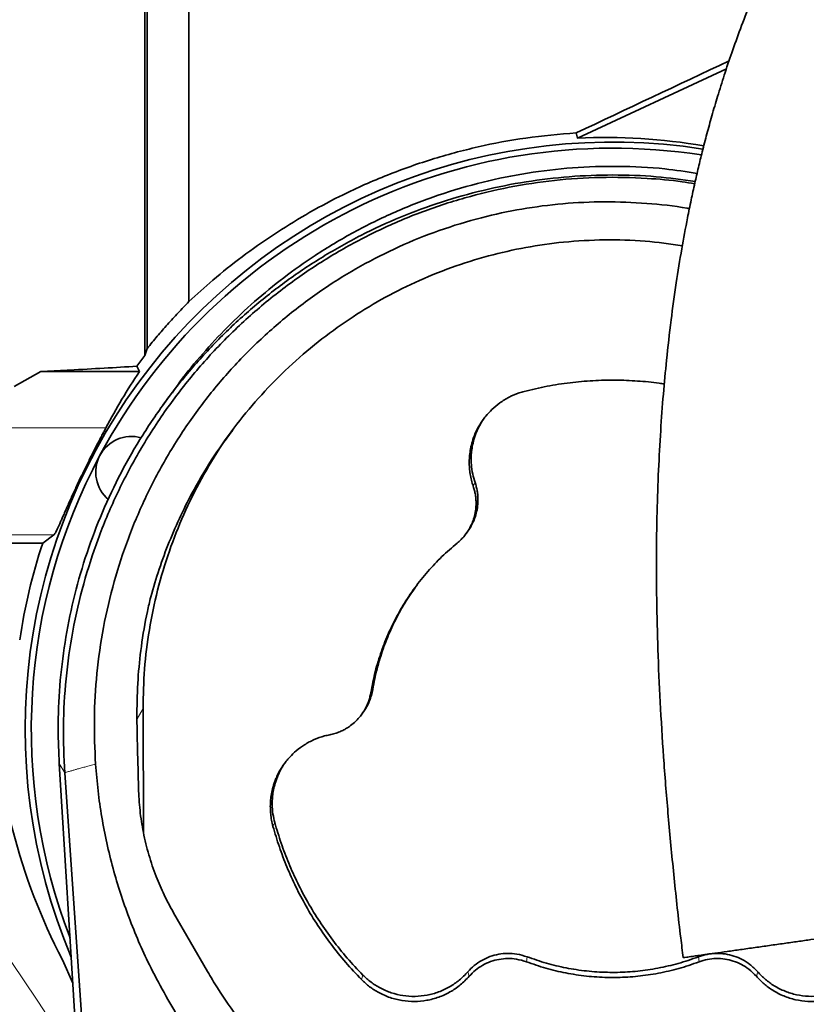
# Model space of a CAD drawing. Header units: millimetres. Extents: x 0 to 14900, y 0 to 10500.
# Tile 18 of 56: x 3586 to 3806, y 7086 to 7361. Entities that reach past the tile are written whole.
import ezdxf

# ---------------------------------------------------------------- set-up
doc = ezdxf.new("R2010")
doc.units = ezdxf.units.MM
doc.header["$LTSCALE"] = 25
doc.linetypes.add('PHANTOM', pattern=[12.7, 6.35, -1.27, 1.27, -1.27, 1.27, -1.27])
doc.styles.add('SLDTEXTSTYLE0', font='TXT', dxfattribs={"width": 0.605})
doc.dimstyles.new('SLDDIMSTYLE1', dxfattribs={"dimtxt": 87.5, "dimasz": 87.5, "dimexe": 0, "dimexo": 0.0625, "dimgap": 21.875, "dimtad": 1, "dimdec": 0, "dimrnd": 1e-09, "dimzin": 12, "dimdsep": 46, "dimtxsty": 'SLDTEXTSTYLE0', "dimsah": 1, "dimcen": 0.09, "dimadec": 0, "dimazin": 3, "dimtfac": 1, "dimtofl": 0, "dimtmove": 0, "dimatfit": 3, "dimfxl": 1, "dimfrac": 2, "dimtolj": 1, "dimtzin": 12, "dimarcsym": 0})

# ---------------------------------------------------------------- blocks, each defined once
blk = doc.blocks.new('_D_1')
at = {"color": 7, "linetype": 'Continuous', "lineweight": 0}
for p, q in [((3801.69, 8361.92), (6836.58, 8361.92)), ((6799.08, 8361.92), (6799.08, 5102.65)), ((3832.59, 5102.65), (6836.58, 5102.65))]:
    blk.add_line(p, q, dxfattribs=at)
at = {"color": 7, "linetype": 'Continuous', "lineweight": 18}
for points in [[(6799.08, 8361.92), (6786.58, 8274.42), (6811.58, 8274.42)], [(6799.08, 5102.65), (6811.58, 5190.15), (6786.58, 5190.15)]]:
    blk.add_solid(points, dxfattribs=at)
at = {"color": 7, "linetype": 'Continuous', "lineweight": 18, "insert": (6686.29, 6598.6), "char_height": 87.5, "attachment_point": 1, "rotation": 90, "style": 'SLDTEXTSTYLE0'}
blk.add_mtext('3259', dxfattribs=at)

msp = doc.modelspace()

# ---------------------------------------------------------------- linework, layer by layer
at = {"color": 7, "linetype": 'Continuous', "lineweight": 35}
for p, q in [((3621.5863137, 7470.7303606), (3621.5863137, 7269.1503027)), ((3633.1946825, 7282.2316684), (3633.1946825, 7471.468388)), ((3783.4275151, 7347.3286451), (3741.8473008, 7327.9499975)), ((3618.669972, 7264.1800816), (3620.9369113, 7267.1311296)), ((3621.5863137, 7269.1503027), (3620.9369113, 7267.1311296)), ((3584.4366566, 7258.5194341), (3591.8563682, 7262.6569176)), ((3591.8563682, 7262.6569176), (3599.1906073, 7263.0481311)), ((3619.4259097, 7262.6569176), (3591.8563682, 7262.6569176)), ((3628.5141455, 7256.8154585), (3625.9937023, 7253.3196694)), ((3710.75003, 7217.4163442), (3711.1807195, 7218.0136539)), ((3564.6946825, 7214.7227733), (3592.3732869, 7214.7227733)), ((3595.5035139, 7216.9705278), (3592.3732869, 7214.7227733)), ((3620.4354029, 7168.4763427), (3620.5510859, 7133.6650281)), ((3681.5462288, 7166.8346101), (3681.9758533, 7167.4304584)), ((3653.2288828, 6248.3996394), (3596.9933066, 7153.0303543)), ((3628.9653371, 7111.3195604), (3638.4159537, 7094.9314289)), ((3600.8128271, 7091.5878346), (3597.8852691, 7098.1690452))]:
    msp.add_line(p, q, dxfattribs=at)
at = {"color": 8, "linetype": 'Continuous', "lineweight": 18}
for p, q in [((3545.6946825, 7246.9699854), (3610.0519397, 7246.9699854)), ((3712.7016599, 7230.5820343), (3713.1991251, 7231.6551429)), ((3545.6946825, 7216.9705278), (3595.5035139, 7216.9705278)), ((3684.0887027, 7172.9390977), (3684.6077755, 7173.7533953)), ((3618.7407003, 7165.5690605), (3620.4354029, 7168.4763427)), ((3598.5383923, 7150.4824357), (3596.9933066, 7153.0303543)), ((3656.7346364, 7135.4778737), (3657.2416403, 7136.5201785)), ((3727.5849663, 7097.5994716), (3727.7694504, 7098.9951815)), ((3775.8043987, 7097.5994716), (3775.6199146, 7098.9951815)), ((3681.4671506, 7092.6397855), (3681.8414712, 7093.9120216)), ((3711.5759845, 7093.5564626), (3711.1798555, 7094.8051427)), ((3791.8133806, 7093.5564626), (3792.2095095, 7094.8051427))]:
    msp.add_line(p, q, dxfattribs=at)
at = {"color": 7, "linetype": 'Continuous', "lineweight": 35, "flags": 128}
for points in [[(3741.8473008, 7327.9499975), (3741.6526078, 7328.7045863), (3741.4674209, 7329.4210385)], [(3619.4259097, 7262.6569176), (3619.0321674, 7263.4494329), (3618.6701147, 7264.1802429)], [(3613.1396998, 6939.5126999), (3609.394754, 6993.6223073), (3605.6498207, 7047.7319337), (3598.5383923, 7150.4824357)]]:
    msp.add_lwpolyline(points, dxfattribs=at)
at = {"color": 7, "linetype": 'Continuous', "lineweight": 18}
for centre, radius, start, end in [((3751.6946825, 5882.6472299), 2479.27, 5.1503552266, 154.8240965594), ((2591.6276826, 6423.5957254), 1199.29, 4.599965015, 55.4006738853)]:
    msp.add_arc(centre, radius, start, end, dxfattribs=at)
at = {"color": 7, "linetype": 'PHANTOM', "lineweight": 18}
msp.add_arc((3751.6946825, 5882.6472299), 1601.47, 52.5938832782, 107.4061649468, dxfattribs=at)
at = {"color": 7, "linetype": 'Continuous', "lineweight": 35}
for centre, radius, start, end in [((3751.6946825, 7162.6472299), 164.2096311, 81.172430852, 202.837314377), ((3751.6946825, 7162.6472299), 162.5, 81.230996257, 151.875), ((3617.2016897, 7234.5352322), 10, 74.404635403, 229.834112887), ((3751.6946825, 7162.6472299), 162.5, 151.875, 201.03252974), ((3751.6946825, 7162.6472299), 167.6161368, 161.899582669, 171.42231057)]:
    msp.add_arc(centre, radius, start, end, dxfattribs=at)
for centre, major_axis, ratio, start_param, end_param in [((3796.1428036, 7362.6472299), (267.7441881, 127.3574521), 0.0225117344, 4.4960391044, 4.6569807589), ((3749.6096482, 7163.6417402), (148.4789884, -70.8208446), 0.9999013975, 1.8477174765, 2.0630217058), ((3751.6946825, 7172.6529103), (0, 160.2006964), 0.9980476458, 0.9742117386, 1.0884040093), ((3751.6946825, 7178.4475967), (0, 174.0647322), 0.9958716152, 1.6041255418, 2.0501428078)]:
    msp.add_ellipse(centre, major_axis=major_axis, ratio=ratio, start_param=start_param, end_param=end_param, dxfattribs=at)
for points, knots in [([(3950.0191704, 7528.4669406), (3949.7453615, 7528.4422931), (3948.3918026, 7528.3204498), (3946.2756227, 7527.9542477), (3943.6875908, 7527.4469763), (3941.5570581, 7526.9413014), (3939.6856353, 7526.4464591), (3937.8580188, 7525.9140926), (3935.4877986, 7525.162336), (3932.561077, 7524.1287419), (3929.0445204, 7522.73416), (3925.3111503, 7521.0962282), (3921.2243645, 7519.1302131), (3916.7747079, 7516.79645), (3912.1397365, 7514.1631852), (3907.5332952, 7511.3517786), (3903.1513746, 7508.5065288), (3899.3638939, 7505.9118241), (3896.2260021, 7503.6718165), (3893.796024, 7501.8844423), (3891.6303636, 7500.2526037), (3889.4346068, 7498.5619112), (3887.0265424, 7496.6629242), (3884.3240843, 7494.4757054), (3881.3819601, 7492.028064), (3878.250169, 7489.3436909), (3875.0742569, 7486.5379728), (3871.9752274, 7483.7195433), (3868.9667331, 7480.9063426), (3866.0512497, 7478.106457), (3862.2433585, 7474.3546326), (3857.500403, 7469.5026548), (3851.7623255, 7463.3286779), (3846.2182766, 7457.0480821), (3840.911259, 7450.7299056), (3835.7788397, 7444.3112007), (3830.7800587, 7437.7381143), (3825.8345375, 7430.8996205), (3821.0285374, 7423.8961247), (3817.2350122, 7418.0542833), (3814.4564419, 7413.5979863), (3812.6284487, 7410.5958468), (3810.857819, 7407.6182107), (3809.1441236, 7404.6673098), (3807.4874038, 7401.7463445), (3805.9414814, 7398.9553812), (3804.5986471, 7396.475747), (3803.5657369, 7394.5317073), (3802.8285848, 7393.1249033), (3802.2153235, 7391.9433123), (3801.5213623, 7390.5931887), (3800.6094164, 7388.7948935), (3799.311015, 7386.1883051), (3797.5890223, 7382.6375444), (3795.4194406, 7377.9900247), (3792.8631988, 7372.2467348), (3790.118635, 7365.6916829), (3787.4101006, 7358.7416047), (3784.9877209, 7352.0474999), (3782.8671391, 7345.7370344), (3781.0191544, 7339.8363251), (3779.4165422, 7334.3634949), (3777.9946664, 7329.1923395), (3776.7456279, 7324.3626791), (3775.6224918, 7319.7560206), (3774.5861611, 7315.2596695), (3773.5678356, 7310.5725246), (3772.3253735, 7304.4687639), (3770.8984639, 7296.7557306), (3769.3583268, 7287.2348537), (3767.9244258, 7276.847329), (3766.7395649, 7266.4597558), (3765.7811536, 7256.1268534), (3765.0272054, 7245.8855663), (3764.4320193, 7234.8891688), (3764.0282467, 7223.0625518), (3763.8550531, 7210.4186801), (3763.9482327, 7196.9823165), (3764.3323313, 7182.8663876), (3765.0160858, 7168.1037407), (3765.9978582, 7152.818643), (3767.2663103, 7137.0443207), (3768.8355108, 7120.8209592), (3770.2121551, 7108.0066956), (3771.1505702, 7100.5992555), (3771.383253, 7098.7625589)], [0, 0, 0, 0, 0.00228266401, 0.01128421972, 0.01878859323, 0.02463621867, 0.02999112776, 0.03553410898, 0.04126895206, 0.05193961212, 0.06315902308, 0.07528457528, 0.08872424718, 0.10381856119, 0.11999820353, 0.13567516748, 0.15061559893, 0.16474515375, 0.17463020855, 0.18301122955, 0.18988645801, 0.19713638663, 0.20592098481, 0.21505437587, 0.22543207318, 0.23677674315, 0.24795901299, 0.25885429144, 0.26945349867, 0.279748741, 0.28973322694, 0.30988407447, 0.33032130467, 0.35122643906, 0.3698115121, 0.38779984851, 0.40591827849, 0.42438356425, 0.44312000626, 0.46118818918, 0.46857700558, 0.47578111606, 0.48280155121, 0.48963949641, 0.49629629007, 0.50276891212, 0.50839697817, 0.51272253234, 0.51550326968, 0.51753647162, 0.52035483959, 0.52418360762, 0.52901277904, 0.53682806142, 0.54630209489, 0.5573933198, 0.57108042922, 0.58429558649, 0.59649609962, 0.60771564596, 0.61799279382, 0.62736148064, 0.63585099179, 0.64420207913, 0.65154462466, 0.65869549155, 0.66631037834, 0.67438747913, 0.68818878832, 0.70316978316, 0.71935181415, 0.73676361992, 0.75137910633, 0.76710012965, 0.7839787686, 0.80202411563, 0.82160255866, 0.84239955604, 0.86441723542, 0.88767010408, 0.91215749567, 0.93737848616, 0.96369364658, 0.99099773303, 1, 1, 1, 1]), ([(3620.9369113, 7267.1311296), (3620.936895, 7269.3973089), (3620.9368625, 7273.9371035), (3620.9368779, 7281.1485546), (3620.9369295, 7288.6483728), (3620.9369089, 7297.5484229), (3620.9368379, 7307.9458127), (3620.9369504, 7319.9894291), (3620.9368767, 7332.4825113), (3620.9368737, 7343.8833439), (3620.9369293, 7353.969563), (3620.936896, 7363.932603), (3620.9368364, 7375.2227395), (3620.9369483, 7387.8308146), (3620.9368653, 7400.4117854), (3620.9368877, 7412.6906522), (3620.9369458, 7424.5250556), (3620.9368326, 7435.9006249), (3620.9369316, 7446.8880076), (3620.9369061, 7457.2466668), (3620.9368473, 7466.8642422), (3620.9369552, 7475.7329719), (3620.9368586, 7483.9021731), (3620.9368928, 7491.1701214), (3620.9369411, 7497.4717217), (3620.9368296, 7502.8199788), (3620.9369355, 7507.2278691), (3620.9369169, 7510.2144357), (3620.9368534, 7512.1273249), (3620.9368964, 7513.2807579), (3620.9369285, 7514.0103845), (3620.9369058, 7514.1015856), (3620.9368944, 7514.1472567)], [0, 0, 0, 0, 0.0253269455, 0.0507369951, 0.0764018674, 0.102152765, 0.1389420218, 0.1759876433, 0.2138396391, 0.2519702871, 0.2773416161, 0.302796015, 0.3395524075, 0.3765644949, 0.4143807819, 0.4524750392, 0.4892267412, 0.5262326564, 0.5640425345, 0.6021300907, 0.6389205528, 0.6759673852, 0.7138207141, 0.7519529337, 0.7887048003, 0.8257109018, 0.8635210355, 0.9016087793, 0.9260177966, 0.9505012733, 0.9752122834, 1, 1, 1, 1]), ([(3741.4674209, 7329.4210385), (3736.7603198, 7329.0226765), (3727.5450911, 7328.2427916), (3714.0177828, 7325.6599845), (3700.8085794, 7322.1196223), (3687.8446517, 7317.4725492), (3676.1389622, 7312.1957531), (3665.8108745, 7306.6219764), (3656.6920398, 7300.9664509), (3648.0286804, 7294.8225362), (3640.1053248, 7288.5172369), (3635.4156409, 7284.2517391), (3633.1946825, 7282.2316684)], [0, 0, 0, 0, 0.1141629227, 0.2235000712, 0.3328330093, 0.4455765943, 0.5583082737, 0.6470202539, 0.7357244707, 0.8268722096, 0.9180094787, 1, 1, 1, 1]), ([(3628.6092383, 7256.7495713), (3629.3106919, 7257.7823039), (3631.9018153, 7261.59715), (3637.0546449, 7267.7211937), (3643.9739562, 7275.2535728), (3651.5430603, 7282.3561227), (3659.7270973, 7289.0611189), (3668.9665049, 7295.6096155), (3679.3309217, 7301.8251749), (3690.8309627, 7307.4741295), (3702.9038239, 7312.1694591), (3715.2779826, 7315.7912891), (3727.8344135, 7318.3376971), (3740.4646874, 7319.8313059), (3753.3085207, 7320.2209478), (3764.9654725, 7319.6922081), (3772.2526536, 7318.5678892), (3775.2514583, 7318.105212)], [0, 0, 0, 0, 0.022367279, 0.082623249, 0.1431427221, 0.2056442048, 0.2684439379, 0.3326170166, 0.4084304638, 0.4847764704, 0.5619612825, 0.6402941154, 0.7155471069, 0.7913232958, 0.8679193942, 0.9456464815, 1, 1, 1, 1]), ([(3596.9959993, 7153.0305216), (3596.8540192, 7156.2355249), (3596.5324507, 7163.4944867), (3597.0275918, 7174.8208217), (3598.4523634, 7186.9170603), (3600.8324175, 7198.8655397), (3604.1325197, 7210.5920296), (3608.3438013, 7222.023652), (3613.4492775, 7233.0848054), (3619.406919, 7243.7111149), (3626.1750121, 7253.8405368), (3633.712383, 7263.4113953), (3641.9776527, 7272.3615125), (3650.9276219, 7280.6270635), (3660.4984284, 7288.1647632), (3670.6278877, 7294.9332193), (3681.2543253, 7300.8912032), (3692.3157261, 7305.997139), (3703.7477049, 7310.2084347), (3715.4747748, 7313.5101049), (3727.4233356, 7315.8856189), (3739.5217736, 7317.328294), (3751.6925921, 7317.7943394), (3763.4715457, 7317.3915398), (3771.1152559, 7316.3613145), (3774.7369704, 7315.873177)], [0, 0, 0, 0, 0.0349141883, 0.0790765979, 0.1232372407, 0.1673945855, 0.2115446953, 0.255686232, 0.299817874, 0.3439386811, 0.3880481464, 0.4321434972, 0.4762246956, 0.5202918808, 0.5643457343, 0.6083873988, 0.6524157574, 0.6964324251, 0.74043917, 0.7844381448, 0.8284318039, 0.872420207, 0.9164060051, 0.9603918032, 1, 1, 1, 1]), ([(3598.5383923, 7150.4824357), (3598.3424707, 7154.8465807), (3597.9492587, 7163.6053622), (3598.7579713, 7176.8596606), (3600.6182042, 7190.1573445), (3603.620974, 7203.2171253), (3607.7040591, 7215.9271202), (3612.8212757, 7228.1707743), (3619.0316133, 7240.0834785), (3626.1879152, 7251.3378228), (3634.2344707, 7261.887589), (3643.0847159, 7271.6389746), (3652.8458014, 7280.6989423), (3663.2867613, 7288.8360419), (3674.2772253, 7295.9771643), (3685.7124311, 7302.1060127), (3697.7535351, 7307.2794058), (3710.1484104, 7311.3795591), (3722.7346704, 7314.3839692), (3735.3998384, 7316.3047524), (3748.2807813, 7317.159556), (3760.2057545, 7316.8634117), (3768.9994347, 7316.1305462), (3773.4050041, 7315.3794354), (3774.5792449, 7315.1792377)], [0, 0, 0, 0, 0.0473987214, 0.0951286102, 0.1438950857, 0.1930184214, 0.2403919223, 0.2886294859, 0.3368670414, 0.3859971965, 0.4331476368, 0.4806392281, 0.5286598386, 0.5774016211, 0.6239965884, 0.6705903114, 0.7178730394, 0.7658679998, 0.8119020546, 0.8579353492, 0.9045259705, 0.9515797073, 0.9870942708, 1, 1, 1, 1]), ([(3607.15202, 7152.895103), (3606.9660766, 7157.1049885), (3606.592947, 7165.5529032), (3607.3793644, 7178.3496765), (3609.1971089, 7191.2017822), (3612.1531674, 7203.8415294), (3616.1527534, 7216.1231149), (3621.2088839, 7228.0178011), (3627.3623138, 7239.6066365), (3634.468123, 7250.4773015), (3642.3649363, 7260.5236677), (3651.0049228, 7269.7450145), (3660.5630003, 7278.3085947), (3670.6796715, 7285.8486468), (3681.1695975, 7292.3063323), (3691.8995021, 7297.7410294), (3703.1971315, 7302.2887705), (3714.7001612, 7305.8023399), (3726.26144, 7308.2748258), (3737.7841472, 7309.7653127), (3749.4599268, 7310.3152946), (3761.0754574, 7309.7932726), (3768.9818744, 7309.0525034), (3772.9000995, 7308.2463988), (3773.0976972, 7308.2057466)], [0, 0, 0, 0, 0.0491440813, 0.0986166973, 0.1491392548, 0.2000332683, 0.2491789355, 0.2986806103, 0.349323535, 0.4003746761, 0.4479387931, 0.4958623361, 0.5449438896, 0.5944388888, 0.639596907, 0.6850886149, 0.7311099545, 0.777858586, 0.8215693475, 0.8652798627, 0.9097906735, 0.9543029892, 0.9976954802, 1, 1, 1, 1]), ([(3771.1392926, 7297.8810218), (3767.6735327, 7298.3569349), (3760.4796126, 7299.3447936), (3749.3619841, 7299.6465104), (3738.2041069, 7299.0491392), (3727.3429709, 7297.5091429), (3716.8586968, 7295.1411336), (3706.5061741, 7291.8797701), (3696.4930115, 7287.7826416), (3686.9343157, 7282.9156173), (3677.878674, 7277.3548782), (3669.2327437, 7271.0361726), (3661.0663019, 7263.9937897), (3653.4763729, 7256.2998111), (3646.507737, 7248.0119189), (3640.1775844, 7239.1390118), (3635.037912, 7230.5595588), (3630.9275107, 7222.4881576), (3627.6825879, 7215.061653), (3624.8386566, 7207.4524712), (3623.3183333, 7202.2494433), (3622.5581673, 7199.6479143)], [0, 0, 0, 0, 0.05363612, 0.111333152, 0.1699545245, 0.2243721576, 0.2787895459, 0.3340009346, 0.3900301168, 0.4439828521, 0.4979367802, 0.5526272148, 0.6080688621, 0.6634490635, 0.7188309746, 0.7749363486, 0.8317759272, 0.87362078, 0.9154659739, 0.9577327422, 1, 1, 1, 1]), ([(3621.5863137, 7269.1503027), (3622.5181115, 7270.2899599), (3624.3841201, 7272.5722256), (3627.2644439, 7275.883297), (3630.1980556, 7279.1201221), (3632.1951046, 7281.193757), (3633.1946825, 7282.2316684)], [0, 0, 0, 0, 0.2484921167, 0.4976277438, 0.7485488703, 1, 1, 1, 1]), ([(3599.1906073, 7263.0481311), (3599.4360056, 7263.0614015), (3602.9309217, 7263.2503958), (3609.64441, 7263.6176126), (3615.6597059, 7263.9925967), (3618.6698194, 7264.1802425)], [0, 0, 0, 0, 0.0363565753, 0.5177833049, 1, 1, 1, 1]), ([(3766.0942366, 7259.182709), (3765.6158095, 7259.2636816), (3763.1358551, 7259.6834077), (3758.6009902, 7260.0761293), (3752.4180208, 7260.3428753), (3746.118821, 7260.185876), (3739.7113414, 7259.6095599), (3733.3010873, 7258.6347515), (3729.0789467, 7257.6257173), (3726.9632651, 7257.1200981)], [0, 0, 0, 0, 0.0368970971, 0.1912582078, 0.345619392, 0.5074623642, 0.669989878, 0.8346345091, 1, 1, 1, 1]), ([(3726.9632651, 7257.1200981), (3726.4806492, 7256.9834496), (3725.0249011, 7256.5712671), (3723.1573898, 7255.7662257), (3721.3868651, 7254.7724706), (3719.7440183, 7253.6800674), (3717.9640873, 7252.2005895), (3716.3948036, 7250.5017284), (3715.0039407, 7248.6595056), (3713.813448, 7246.6741215), (3712.9486914, 7244.6749666), (3712.3435601, 7242.8453034), (3711.9349343, 7241.1768778), (3711.6598168, 7239.2586828), (3711.5654112, 7237.4577638), (3711.6220009, 7235.7110718), (3711.826718, 7233.9860314), (3712.170448, 7232.2647619), (3712.5240717, 7231.1445831), (3712.7016599, 7230.5820343)], [0, 0, 0, 0, 0.0444933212, 0.1342083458, 0.1795011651, 0.2245622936, 0.3091065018, 0.3841629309, 0.4292293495, 0.5137824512, 0.5888477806, 0.6219824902, 0.6847226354, 0.7409612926, 0.7936914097, 0.8445418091, 0.8958342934, 0.9476884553, 1, 1, 1, 1]), ([(3715.9110985, 7249.8261836), (3715.7009101, 7249.5429607), (3715.035555, 7248.6464142), (3714.1220175, 7246.9660644), (3713.363714, 7245.1843826), (3712.794783, 7243.40416), (3712.4126317, 7241.7657962), (3712.1672192, 7239.9114837), (3712.0941447, 7238.2534491), (3712.166451, 7236.2839052), (3712.4606804, 7234.0820645), (3712.9629621, 7232.4312999), (3713.1991251, 7231.6551429)], [0, 0, 0, 0, 0.0553856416, 0.1753241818, 0.2992917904, 0.359171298, 0.4688035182, 0.5631045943, 0.6527024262, 0.7291964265, 0.8726734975, 1, 1, 1, 1]), ([(3610.0519397, 7246.9699854), (3609.8779581, 7246.637877), (3609.5286315, 7245.9710577), (3608.9413475, 7244.8547865), (3608.3127821, 7243.6566548), (3607.4380522, 7241.9796413), (3606.5197127, 7240.1964269), (3605.5833572, 7238.3446089), (3604.8561245, 7236.8870751), (3604.1127578, 7235.3752259), (3603.3561965, 7233.812352), (3602.6009969, 7232.2270581), (3601.8621027, 7230.6508244), (3601.1475263, 7229.1030092), (3600.4573208, 7227.5868869), (3599.7873824, 7226.096662), (3599.1648084, 7224.6974147), (3598.593982, 7223.4059322), (3598.0737646, 7222.2258578), (3597.5862173, 7221.1224417), (3597.0184289, 7219.8491872), (3596.4221302, 7218.5481043), (3595.9585251, 7217.6266345), (3595.6615388, 7217.1279099), (3595.5564187, 7217.0232174), (3595.5035139, 7216.9705278)], [0, 0, 0, 0, 0.036657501, 0.0736022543, 0.1114005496, 0.1494717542, 0.2231725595, 0.2605051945, 0.2982987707, 0.3378153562, 0.3775986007, 0.4182329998, 0.4591675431, 0.4988463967, 0.5388228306, 0.5797756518, 0.6210833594, 0.6585626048, 0.6963371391, 0.7345883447, 0.7735077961, 0.843075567, 0.9139226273, 0.9566789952, 1, 1, 1, 1]), ([(3620.4354029, 7168.4763427), (3620.5111953, 7172.1432428), (3620.6633058, 7179.502468), (3622.0617407, 7190.5617002), (3624.3485328, 7201.5998201), (3627.5878913, 7212.3863006), (3631.686249, 7222.8056738), (3636.6634705, 7232.7629184), (3641.2766999, 7240.6483465), (3644.5148791, 7244.9828937), (3645.5114493, 7246.3168781)], [0, 0, 0, 0, 0.1322481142, 0.2654131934, 0.4014758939, 0.538541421, 0.6712362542, 0.8048659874, 0.9399462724, 1, 1, 1, 1]), ([(3713.1991251, 7231.6551429), (3713.324602, 7231.2587138), (3713.5766305, 7230.4624606), (3713.8280837, 7229.2272219), (3713.9839105, 7227.9655612), (3714.0279308, 7226.7426455), (3713.9623439, 7225.2485853), (3713.7095836, 7223.5764966), (3713.2664272, 7222.0485471), (3712.7567117, 7220.7361785), (3712.2058769, 7219.610408), (3711.6310129, 7218.6301728), (3711.258957, 7218.1382858), (3711.1662195, 7218.0156794)], [0, 0, 0, 0, 0.08700456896, 0.17475423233, 0.26344734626, 0.35291168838, 0.43058913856, 0.57632308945, 0.70570101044, 0.76280154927, 0.87091616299, 0.96782493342, 1, 1, 1, 1]), ([(3712.7016599, 7230.5820343), (3712.8227157, 7230.1995711), (3713.0658642, 7229.4313684), (3713.3084432, 7228.2396408), (3713.4587522, 7227.0224174), (3713.5011732, 7225.8425813), (3713.4378499, 7224.4011385), (3713.1937524, 7222.7880671), (3712.76652, 7221.3136943), (3712.2737769, 7220.0483564), (3711.7475432, 7218.9585785), (3711.036539, 7217.7932089), (3710.3759435, 7216.9019054), (3709.6298956, 7216.0286487), (3708.9447545, 7215.3324717), (3708.3864704, 7214.8592962), (3708.1998201, 7214.7011002)], [0, 0, 0, 0, 0.0685028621, 0.1375925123, 0.2074251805, 0.2778652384, 0.3390244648, 0.4537681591, 0.5556342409, 0.6005867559, 0.6857001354, 0.7619915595, 0.8335242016, 0.8749783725, 0.958201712, 1, 1, 1, 1]), ([(3708.1998201, 7214.7011002), (3707.4761897, 7214.0912973), (3705.2973103, 7212.2551571), (3701.877443, 7208.9126782), (3698.7192578, 7205.2911979), (3695.769912, 7201.4323153), (3693.6141044, 7198.2039547), (3691.2036321, 7194.0427111), (3689.0702561, 7189.7643133), (3687.2915385, 7185.2995099), (3685.7878614, 7180.681736), (3684.7918559, 7176.860193), (3684.2673602, 7173.9353714), (3684.0887027, 7172.9390977)], [0, 0, 0, 0, 0.0576179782, 0.1734899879, 0.2907636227, 0.3498883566, 0.4691842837, 0.5268022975, 0.6426749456, 0.7599493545, 0.8190745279, 0.9383718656, 1, 1, 1, 1]), ([(3696.5518707, 7202.4058315), (3695.5304053, 7200.936282), (3693.9727077, 7198.6952723), (3691.671726, 7194.6912743), (3689.5495209, 7190.4496844), (3687.7860476, 7186.0182011), (3686.2937223, 7181.4362076), (3685.3054946, 7177.6441302), (3684.7850471, 7174.7419258), (3684.6077755, 7173.7533953)], [0, 0, 0, 0, 0.1713418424, 0.261290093, 0.4421804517, 0.6252591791, 0.7175603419, 0.9037971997, 1, 1, 1, 1]), ([(3622.5581673, 7199.6479143), (3622.246555, 7198.3020667), (3621.1841316, 7193.7134808), (3619.8870517, 7186.0466564), (3618.877747, 7176.4675024), (3618.6375083, 7166.9226409), (3618.8888906, 7156.7689149), (3619.059578, 7149.8527102), (3619.1503195, 7146.1758926)], [0, 0, 0, 0, 0.0768316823, 0.26195298, 0.4326084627, 0.6135085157, 0.7945320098, 1, 1, 1, 1]), ([(3684.6077755, 7173.7533953), (3684.5513309, 7173.4479481), (3684.3999849, 7172.6289473), (3684.0475356, 7171.4191402), (3683.5485593, 7170.1361806), (3683.0295037, 7169.0936764), (3682.5071978, 7168.1862123), (3682.1413903, 7167.6888742), (3681.9597139, 7167.4418739)], [0, 0, 0, 0, 0.13486448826, 0.36161447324, 0.54592248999, 0.73207049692, 0.86693421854, 1, 1, 1, 1]), ([(3684.0887027, 7172.9390977), (3684.0536213, 7172.7426153), (3683.9480881, 7172.151549), (3683.6981477, 7171.1746053), (3683.3027911, 7170.0195294), (3682.8879236, 7169.0793725), (3682.2306827, 7167.8166831), (3681.3283604, 7166.4541263), (3680.2394047, 7165.241387), (3679.2022131, 7164.26846), (3678.2475878, 7163.512341), (3677.048321, 7162.750739), (3676.136982, 7162.2752942), (3675.1257667, 7161.8293417), (3674.0127726, 7161.4219453), (3673.0613552, 7161.2069749), (3672.5838313, 7161.0990795)], [0, 0, 0, 0, 0.0340961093, 0.1025692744, 0.1720230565, 0.242481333, 0.2778812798, 0.4152052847, 0.5201892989, 0.5555884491, 0.6581371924, 0.7276048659, 0.7980800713, 0.833488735, 0.9164266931, 1, 1, 1, 1]), ([(3672.5838313, 7161.0990795), (3672.0937971, 7160.9920404), (3670.6156721, 7160.6691707), (3668.7026503, 7159.9792132), (3666.874964, 7159.094992), (3665.1687301, 7158.1045446), (3663.3021306, 7156.7360837), (3661.632446, 7155.135837), (3660.1321344, 7153.3816479), (3658.8231147, 7151.4723824), (3657.8383837, 7149.52956), (3657.1231003, 7147.740121), (3656.6137608, 7146.0996658), (3656.2224872, 7144.2017881), (3656.0187179, 7142.4099673), (3655.9689594, 7140.6630789), (3656.0683702, 7138.9287829), (3656.3067648, 7137.1897951), (3656.5915956, 7136.0501821), (3656.7346364, 7135.4778737)], [0, 0, 0, 0, 0.0444937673, 0.1342097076, 0.1795030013, 0.2245640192, 0.3091080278, 0.3841642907, 0.4292303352, 0.5137827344, 0.5888474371, 0.6219819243, 0.6847216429, 0.7409599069, 0.7936896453, 0.8445404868, 0.8958334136, 0.9476880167, 1, 1, 1, 1]), ([(3702.2215005, 6957.4204003), (3693.5284343, 6972.4949133), (3676.1422842, 7002.6439698), (3654.0546693, 7040.9163974), (3638.8828347, 7067.1529105), (3630.9881083, 7080.8828183), (3626.2335556, 7088.9795099), (3621.2398152, 7098.3867886), (3617.2266091, 7107.6974648), (3614.0553817, 7116.7589152), (3611.985262, 7123.7323922), (3610.242057, 7130.8330847), (3608.8411222, 7138.0858692), (3607.7689525, 7145.4423029), (3607.357822, 7150.4089297), (3607.15202, 7152.895103)], [0, 0, 0, 0, 0.2380925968, 0.4761856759, 0.6046035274, 0.6527601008, 0.6928905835, 0.7330500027, 0.7984904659, 0.8315470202, 0.8646037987, 0.8981732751, 0.9317426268, 0.9658320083, 1, 1, 1, 1]), ([(3659.9135084, 7152.9455604), (3659.6478617, 7152.5522643), (3658.9402674, 7151.5046548), (3658.2323372, 7150.0119457), (3657.5514387, 7148.2729224), (3657.0719712, 7146.6597), (3656.7137746, 7144.8240589), (3656.5400846, 7143.1734672), (3656.4924264, 7141.2031913), (3656.6521897, 7138.9875223), (3657.0531273, 7137.3092629), (3657.2416403, 7136.5201785)], [0, 0, 0, 0, 0.0828686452, 0.2207344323, 0.2873271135, 0.4092503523, 0.5141236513, 0.613766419, 0.6988362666, 0.8583987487, 1, 1, 1, 1]), ([(3619.1503195, 7146.1758926), (3619.2536991, 7144.0946542), (3619.4604599, 7139.9321473), (3620.4534579, 7133.6970943), (3621.9556811, 7127.5086287), (3623.940553, 7121.6815695), (3626.2597866, 7116.2605892), (3628.0618261, 7112.969603), (3628.9653371, 7111.3195604)], [0, 0, 0, 0, 0.1707164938, 0.3414354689, 0.5170971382, 0.6927596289, 0.8459550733, 1, 1, 1, 1]), ([(3778.1575275, 7033.018862), (3780.7287702, 7033.5644123), (3785.8712449, 7034.6555107), (3794.3354286, 7037.144461), (3803.5344879, 7040.5378547), (3811.6753507, 7044.3475616), (3819.5138434, 7048.630167), (3826.9969974, 7053.3419951), (3834.7618734, 7059.1586349), (3841.4501344, 7064.962354), (3846.5479372, 7069.9698497), (3850.7517981, 7074.5498815), (3855.3069807, 7079.9403023), (3860.575398, 7087.0095453), (3866.2231902, 7096.0387892), (3870.3204687, 7103.9814219), (3873.5819593, 7111.4021897), (3876.1459792, 7118.1780004), (3878.5482336, 7126.0054413), (3880.4916876, 7133.9849132), (3881.3569346, 7139.3996122), (3881.7895599, 7142.1069732)], [0, 0, 0, 0, 0.0486535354, 0.0973068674, 0.1632046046, 0.2300640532, 0.2636558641, 0.328841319, 0.3940276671, 0.4438304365, 0.4936335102, 0.5271917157, 0.5598813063, 0.625521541, 0.6920631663, 0.7595208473, 0.7934018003, 0.8447482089, 0.8960952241, 0.9480473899, 1, 1, 1, 1]), ([(3656.7346364, 7135.4778737), (3657.3017316, 7133.5600007), (3658.4359221, 7129.7242543), (3660.5872183, 7124.0866851), (3663.0683899, 7118.5557642), (3665.9528858, 7113.0766618), (3669.2318493, 7107.696983), (3672.9368236, 7102.436288), (3676.9860062, 7097.3715762), (3679.9712619, 7094.2193446), (3681.4671506, 7092.6397855)], [0, 0, 0, 0, 0.1199810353, 0.2399620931, 0.3617693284, 0.4835766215, 0.6112995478, 0.7395627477, 0.869496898, 1, 1, 1, 1]), ([(3657.2416403, 7136.5201785), (3657.808936, 7134.6023051), (3658.9435275, 7130.7665581), (3661.0979182, 7125.1295765), (3663.5840374, 7119.599928), (3666.4650689, 7114.1430513), (3669.7274549, 7108.8049034), (3673.3981149, 7103.602384), (3677.4073258, 7098.5932391), (3680.3612942, 7095.4746745), (3681.8414712, 7093.9120216)], [0, 0, 0, 0, 0.1206314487, 0.2412629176, 0.3637510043, 0.4862391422, 0.6133177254, 0.740928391, 0.8701841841, 1, 1, 1, 1]), ([(3777.3719956, 7099.6076614), (3778.2975288, 7099.7383589), (3780.1746033, 7100.0034268), (3783.5853431, 7100.4850686), (3787.3772377, 7101.0205345), (3791.3728971, 7101.5847747), (3795.4999782, 7102.1675734), (3799.5205622, 7102.7353332), (3803.4425447, 7103.2891693), (3807.0981878, 7103.8053947), (3810.4895274, 7104.2842969), (3813.5100781, 7104.7108388), (3816.1166642, 7105.0789234), (3818.2349696, 7105.3780562), (3819.7683679, 7105.5945924), (3820.6721161, 7105.7222137), (3820.7130793, 7105.7279982), (3820.7312818, 7105.7305687)], [0, 0, 0, 0, 0.0677573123, 0.13741866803, 0.20520099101, 0.27510393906, 0.34029593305, 0.40748579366, 0.47096629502, 0.5362662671, 0.60024026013, 0.66594207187, 0.73237367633, 0.80054338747, 0.87059807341, 0.94249829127, 1, 1, 1, 1]), ([(3711.1798555, 7094.8051427), (3711.7650542, 7095.4132783), (3712.935444, 7096.6295414), (3715.0445623, 7098.0529748), (3717.3453297, 7099.1173561), (3719.7964228, 7099.7848548), (3722.321153, 7100.0164465), (3725.0294685, 7099.8485846), (3726.8029687, 7099.2962048), (3727.7694504, 7098.9951815)], [0, 0, 0, 0, 0.1389230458, 0.2778442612, 0.4167640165, 0.5556796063, 0.6946369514, 0.8335902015, 1, 1, 1, 1]), ([(3727.7694504, 7098.9951815), (3729.5493957, 7098.3747709), (3733.1092885, 7097.133949), (3738.6746269, 7095.8285636), (3744.3752492, 7094.9582539), (3750.131967, 7094.584394), (3755.8435476, 7094.6964497), (3761.5272301, 7095.2789458), (3767.1928371, 7096.3568187), (3771.9064864, 7097.6558973), (3774.675159, 7098.6544461), (3775.6199146, 7098.9951815)], [0, 0, 0, 0, 0.1156163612, 0.2312328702, 0.3502083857, 0.4691842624, 0.5848009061, 0.7004179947, 0.8193947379, 0.9383719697, 1, 1, 1, 1]), ([(3771.444772, 7098.7706586), (3771.4363706, 7098.7694722), (3771.414679, 7098.7664091), (3772.2470557, 7098.8839517), (3773.6822929, 7099.0866263), (3775.4473838, 7099.3358806), (3776.727385, 7099.5166338), (3777.3719956, 7099.6076614)], [0, 0, 0, 0, 0.1561845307, 0.4032498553, 0.6575850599, 0.8275592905, 1, 1, 1, 1]), ([(3775.6199146, 7098.9951815), (3776.4237015, 7099.2525005), (3778.0312646, 7099.7671353), (3780.5633465, 7100.0183394), (3783.0935971, 7099.8625492), (3785.5676849, 7099.2860935), (3787.8995884, 7098.2910438), (3790.203379, 7096.8572729), (3791.5018813, 7095.5289965), (3792.2095095, 7094.8051427)], [0, 0, 0, 0, 0.1389230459, 0.2778442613, 0.4167640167, 0.5556796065, 0.6946369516, 0.8335902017, 1, 1, 1, 1]), ([(3711.5759845, 7093.5564626), (3712.140726, 7094.1433265), (3713.2702019, 7095.3170468), (3715.305628, 7096.6906136), (3717.5259886, 7097.7176511), (3719.8913788, 7098.3616643), (3722.3277874, 7098.5850304), (3724.9411675, 7098.4229413), (3726.6524544, 7097.8899231), (3727.5849663, 7097.5994716)], [0, 0, 0, 0, 0.1389283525, 0.2778549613, 0.4167793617, 0.5556996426, 0.6946588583, 0.8336139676, 1, 1, 1, 1]), ([(3727.5849663, 7097.5994716), (3729.3786757, 7096.9742642), (3732.9660967, 7095.7238485), (3738.5744759, 7094.4083807), (3744.3191881, 7093.5313637), (3750.1204288, 7093.1546488), (3755.8761774, 7093.2676201), (3761.6038074, 7093.8546816), (3767.3132177, 7094.940962), (3772.0629482, 7096.2500624), (3774.8526836, 7097.2562216), (3775.8043987, 7097.5994716)], [0, 0, 0, 0, 0.1156188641, 0.2312378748, 0.3502161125, 0.4691947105, 0.584813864, 0.7004334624, 0.8194129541, 0.938392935, 1, 1, 1, 1]), ([(3775.8043987, 7097.5994716), (3776.5801906, 7097.8478218), (3778.1317643, 7098.344519), (3780.575662, 7098.5868846), (3783.0177717, 7098.4363913), (3785.4055485, 7097.8798627), (3787.6559624, 7096.9193505), (3789.8784641, 7095.5358536), (3791.1310251, 7094.2545022), (3791.8133806, 7093.5564626)], [0, 0, 0, 0, 0.1389481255, 0.2778944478, 0.4168391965, 0.5557797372, 0.694745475, 0.8337070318, 1, 1, 1, 1]), ([(3638.4159537, 7094.9314289), (3639.3375392, 7093.3787843), (3642.109704, 7088.708369), (3647.3420654, 7081.2242195), (3654.3965572, 7072.6898863), (3660.9494788, 7066.0390965), (3667.2008453, 7060.4680707), (3672.9562729, 7055.8686511), (3680.4955457, 7050.589434), (3689.3181082, 7045.3483697), (3697.8193566, 7041.2517185), (3706.4668092, 7037.7661742), (3715.1775322, 7034.8912012), (3724.9577256, 7032.5483227), (3734.0514278, 7031.0759206), (3741.4767298, 7030.3587135), (3748.4159905, 7030.0672207), (3754.8498728, 7030.1056118), (3761.6863849, 7030.512243), (3768.5204931, 7031.2583952), (3773.0455788, 7032.0637936), (3775.3081252, 7032.4664934)], [0, 0, 0, 0, 0.03421218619, 0.10291158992, 0.1725822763, 0.24325242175, 0.27875840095, 0.33022452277, 0.38169050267, 0.45142789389, 0.52222200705, 0.55780060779, 0.62531676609, 0.69283213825, 0.74448294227, 0.79613346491, 0.83096972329, 0.87303999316, 0.91511020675, 0.95755503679, 1, 1, 1, 1]), ([(3681.4671506, 7092.6397855), (3682.2083036, 7091.9493712), (3683.6906098, 7090.5685423), (3686.3871923, 7088.8601836), (3689.4354132, 7087.5210736), (3692.806351, 7086.6754306), (3696.2707466, 7086.4176311), (3699.7305618, 7086.7338262), (3703.0877493, 7087.6362224), (3706.2493296, 7089.0895781), (3709.1543577, 7091.0422667), (3710.768777, 7092.7183989), (3711.5759845, 7093.5564626)], [0, 0, 0, 0, 0.0897929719, 0.179585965, 0.2819479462, 0.3843091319, 0.4866650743, 0.5890213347, 0.6914140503, 0.7938069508, 0.8969037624, 1, 1, 1, 1]), ([(3681.8414712, 7093.9120216), (3682.5840922, 7093.2219274), (3684.0693356, 7091.8417381), (3686.7534422, 7090.1644686), (3689.7584306, 7088.8729695), (3693.0495786, 7088.0754151), (3696.4270408, 7087.8512853), (3699.7957418, 7088.186272), (3703.0600284, 7089.0917349), (3706.1054043, 7090.5213045), (3708.8790208, 7092.4105043), (3710.4129119, 7094.0069313), (3711.1798555, 7094.8051427)], [0, 0, 0, 0, 0.0922206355, 0.1844414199, 0.2868026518, 0.3891631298, 0.4915122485, 0.5938615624, 0.6962661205, 0.7986710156, 0.8993357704, 1, 1, 1, 1]), ([(3791.8133806, 7093.5564626), (3792.5111638, 7092.8222438), (3793.9067303, 7091.3538061), (3796.4944114, 7089.484561), (3799.4555619, 7087.9624791), (3802.768869, 7086.9133235), (3806.2112168, 7086.4452529), (3809.6838901, 7086.5504071), (3813.0897683, 7087.2469296), (3816.3338637, 7088.5052803), (3819.3522213, 7090.2776201), (3821.0655517, 7091.8523985), (3821.9222145, 7092.6397855)], [0, 0, 0, 0, 0.0897929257, 0.17958587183, 0.28194972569, 0.38431277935, 0.48667001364, 0.58902755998, 0.69142040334, 0.79381342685, 0.89690700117, 1, 1, 1, 1]), ([(3792.2095095, 7094.8051427), (3792.9087786, 7094.0711545), (3794.3073178, 7092.6031768), (3796.8844296, 7090.765745), (3799.8052947, 7089.2938506), (3803.0418349, 7088.2975799), (3806.3994097, 7087.8684216), (3809.7822493, 7087.9978775), (3813.0955686, 7088.7031044), (3816.2222628, 7089.9447834), (3819.1056592, 7091.661772), (3820.7338171, 7093.1619397), (3821.5478939, 7093.9120216)], [0, 0, 0, 0, 0.0922206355, 0.1844414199, 0.2868026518, 0.3891631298, 0.4915122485, 0.5938615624, 0.6962661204, 0.7986710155, 0.8993357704, 1, 1, 1, 1])]:
    msp.add_open_spline(points, degree=3, knots=knots, dxfattribs=at)
at = {"color": 8, "linetype": 'Continuous', "lineweight": 18}
msp.add_open_spline([(3607.15202, 7152.895103), (3606.6488727, 7152.7625532), (3605.717651, 7152.5172308), (3604.426439, 7152.1676938), (3603.2557963, 7151.8463545), (3602.2299933, 7151.5591045), (3601.3078232, 7151.2964641), (3600.4517007, 7151.049559), (3599.5198558, 7150.7770051), (3598.8836877, 7150.5860702), (3598.5383923, 7150.4824357)], degree=3, knots=[0, 0, 0, 0, 0.1625002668, 0.3007544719, 0.4312229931, 0.5602027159, 0.6578711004, 0.7589842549, 0.8691829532, 1, 1, 1, 1], dxfattribs=at)

# ---------------------------------------------------------------- dimensions: what is measured, and where the dimension line sits
at = {"color": 7, "linetype": 'Continuous', "lineweight": 18}
dim = msp.add_linear_dim(base=(6799.0800417, 5102.6472299), p1=(3751.6946825, 8361.9172299), p2=(3782.5948561, 5102.6472299), angle=90, dimstyle='SLDDIMSTYLE1', dxfattribs=at)
dim.commit()
dim.dimension.update_dxf_attribs({"geometry": '_D_1', "text_midpoint": (6799.0800417, 6732.2822299), "dimtype": 160})

doc.saveas('drawing.dxf')
